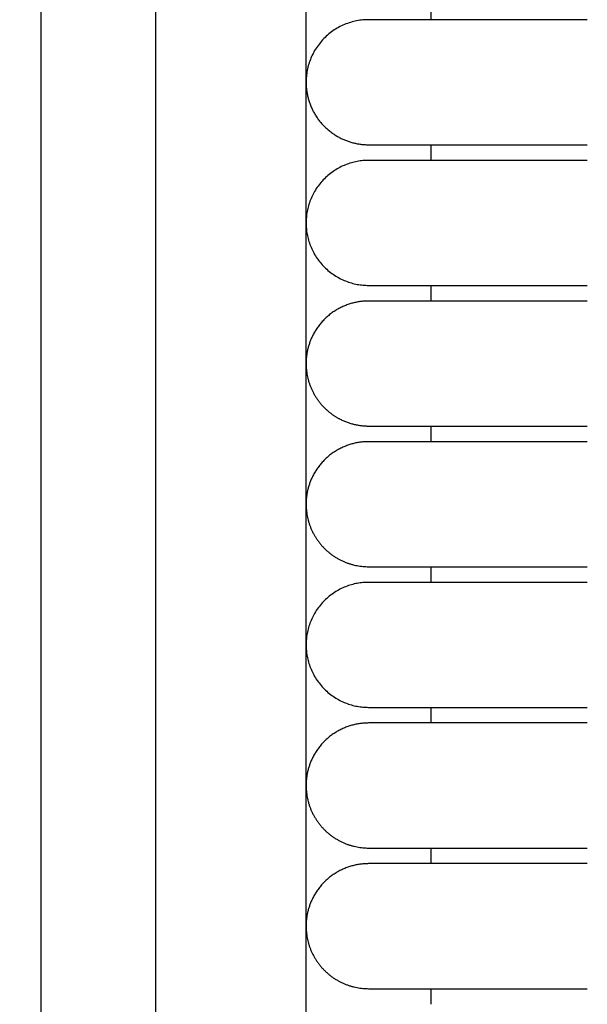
# Model space of a CAD drawing. Header units: millimetres. Extents: x -31695 to -19845, y -5614 to 7253.
# Tile 190 of 256: x -29464 to -29446, y 4950 to 4982. Entities that reach past the tile are written whole.
import ezdxf

# ---------------------------------------------------------------- set-up
doc = ezdxf.new("R2010")
doc.units = ezdxf.units.MM
doc.layers.add('2d', color=7, linetype='Continuous', true_color=0x000000)

msp = doc.modelspace()

# ---------------------------------------------------------------- linework, layer by layer
at = {"layer": '2d', "linetype": 'Continuous', "lineweight": -3}
msp.add_lwpolyline([(-29455.065, 4642.495), (-29455.065, 5407.495)], dxfattribs=at)
for points, knots in [([(-29460.52, 4624.902), (-29460.437, 4626.341), (-29460.368, 4627.78), (-29460.309, 4629.221), (-29460.245, 4630.779), (-29460.193, 4632.338), (-29460.149, 4633.897), (-29460.103, 4635.575), (-29460.065, 4637.252), (-29460.035, 4638.931), (-29460.001, 4640.756), (-29459.976, 4642.581), (-29459.956, 4644.407), (-29459.935, 4646.353), (-29459.92, 4648.299), (-29459.908, 4650.245), (-29459.896, 4652.277), (-29459.889, 4654.31), (-29459.884, 4656.342), (-29459.878, 4658.489), (-29459.876, 4660.636), (-29459.874, 4662.783), (-29459.872, 4666.01), (-29459.872, 4669.236), (-29459.872, 4672.463), (-29459.873, 4682.95), (-29459.873, 4693.438), (-29459.873, 4703.926), (-29459.873, 4715.826), (-29459.873, 4727.727), (-29459.873, 4739.627), (-29459.873, 4752.869), (-29459.873, 4766.11), (-29459.873, 4779.351), (-29459.873, 4793.947), (-29459.873, 4808.544), (-29459.873, 4823.14), (-29459.873, 4854.606), (-29459.873, 4886.071), (-29459.873, 4917.536), (-29459.873, 4950.544), (-29459.873, 4983.553), (-29459.873, 5016.561), (-29459.873, 5049.57), (-29459.873, 5082.578), (-29459.873, 5115.586), (-29459.873, 5131.318), (-29459.873, 5147.051), (-29459.873, 5162.784), (-29459.873, 5178.517), (-29459.873, 5194.251), (-29459.873, 5209.983), (-29459.873, 5217.281), (-29459.873, 5224.579), (-29459.873, 5231.877), (-29459.873, 5239.175), (-29459.873, 5246.473), (-29459.873, 5253.771), (-29459.873, 5259.091), (-29459.873, 5264.412), (-29459.873, 5269.732)], [0, 0, 0, 0, 4.32571, 4.32571, 4.32571, 9.006348, 9.006348, 9.006348, 14.041632, 14.041632, 14.041632, 19.519096, 19.519096, 19.519096, 25.35732, 25.35732, 25.35732, 31.454857, 31.454857, 31.454857, 37.895938, 37.895938, 37.895938, 47.575429, 47.575429, 47.575429, 79.038556, 79.038556, 79.038556, 114.740207, 114.740207, 114.740207, 154.464201, 154.464201, 154.464201, 198.253062, 198.253062, 198.253062, 292.648844, 292.648844, 292.648844, 391.674129, 391.674129, 391.674129, 490.698643, 490.698643, 490.698643, 537.896832, 537.896832, 537.896832, 585.096367, 585.096367, 585.096367, 606.990068, 606.990068, 606.990068, 628.884072, 628.884072, 628.884072, 644.845046, 644.845046, 644.845046, 644.845046]), ([(-29464.231, 4625.082), (-29464.148, 4626.499), (-29464.079, 4627.927), (-29464.02, 4629.346), (-29463.956, 4630.891), (-29463.904, 4632.436), (-29463.86, 4633.982), (-29463.813, 4635.649), (-29463.775, 4637.316), (-29463.744, 4638.984), (-29463.71, 4640.802), (-29463.684, 4642.619), (-29463.663, 4644.437), (-29463.641, 4646.378), (-29463.625, 4648.318), (-29463.613, 4650.259), (-29463.6, 4652.288), (-29463.592, 4654.317), (-29463.586, 4656.346), (-29463.579, 4658.491), (-29463.576, 4660.636), (-29463.574, 4662.782), (-29463.571, 4665.264), (-29463.57, 4667.746), (-29463.57, 4670.228), (-29463.569, 4670.972), (-29463.569, 4671.716), (-29463.569, 4672.46), (-29463.566, 4682.948), (-29463.563, 4693.436), (-29463.561, 4703.924), (-29463.559, 4715.824), (-29463.557, 4727.725), (-29463.555, 4739.626), (-29463.554, 4752.867), (-29463.552, 4766.109), (-29463.551, 4779.35), (-29463.55, 4793.947), (-29463.549, 4808.543), (-29463.548, 4823.14), (-29463.547, 4854.605), (-29463.546, 4886.07), (-29463.546, 4917.536), (-29463.546, 4950.544), (-29463.546, 4983.553), (-29463.546, 5016.561), (-29463.546, 5049.569), (-29463.546, 5082.578), (-29463.546, 5115.586), (-29463.546, 5131.319), (-29463.546, 5147.051), (-29463.547, 5162.784), (-29463.547, 5178.517), (-29463.548, 5194.251), (-29463.549, 5209.984), (-29463.549, 5217.282), (-29463.549, 5224.58), (-29463.55, 5231.878), (-29463.55, 5238.188), (-29463.551, 5244.497), (-29463.551, 5250.807)], [0, 0, 0, 0, 4.271346, 4.271346, 4.271346, 8.910793, 8.910793, 8.910793, 13.915218, 13.915218, 13.915218, 19.369775, 19.369775, 19.369775, 25.191998, 25.191998, 25.191998, 31.279337, 31.279337, 31.279337, 37.714779, 37.714779, 37.714779, 45.161136, 45.161136, 45.161136, 47.392834, 47.392834, 47.392834, 78.857016, 78.857016, 78.857016, 114.55941, 114.55941, 114.55941, 154.283912, 154.283912, 154.283912, 198.073133, 198.073133, 198.073133, 292.469323, 292.469323, 292.469323, 391.494727, 391.494727, 391.494727, 490.51936, 490.51936, 490.51936, 537.717708, 537.717708, 537.717708, 584.917492, 584.917492, 584.917492, 606.811354, 606.811354, 606.811354, 625.740521, 625.740521, 625.740521, 625.740521])]:
    msp.add_open_spline(points, degree=3, knots=knots, dxfattribs=at)
for points in [[(-29451.065, 4981.995), (-29451.065, 4982.245), (-29451.065, 4982.495)], [(-29451.065, 4977.495), (-29451.065, 4977.745), (-29451.065, 4977.995)], [(-29451.065, 4972.995), (-29451.065, 4973.245), (-29451.065, 4973.495)], [(-29451.065, 4968.495), (-29451.065, 4968.745), (-29451.065, 4968.995)], [(-29451.065, 4963.995), (-29451.065, 4964.245), (-29451.065, 4964.495)], [(-29451.065, 4959.495), (-29451.065, 4959.745), (-29451.065, 4959.995)], [(-29451.065, 4954.995), (-29451.065, 4955.245), (-29451.065, 4955.495)], [(-29451.065, 4950.495), (-29451.065, 4950.745), (-29451.065, 4950.995)]]:
    msp.add_open_spline(points, degree=2, dxfattribs=at)
for points, weights, knots in [([(-29453.065, 4981.995), (-29455.065, 4981.995), (-29455.065, 4979.995), (-29455.065, 4978.769), (-29453.973, 4978.213)], [1, 0.707106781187, 1, 0.797556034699, 0.874965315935], [12.566371, 12.566371, 12.566371, 15.707963, 15.707963, 17.879391, 17.879391, 17.879391]), ([(-29446.065, 4981.995), (-29448.964, 4981.995), (-29451.014, 4981.995), (-29453.065, 4981.995), (-29453.065, 4981.995)], [1, 0.853553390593, 0.853553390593, 0.853553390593, 1], [0, 0, 0, 5.79899, 5.79899, 11.59798, 11.59798, 11.59798]), ([(-29453.065, 4977.995), (-29453.065, 4977.995), (-29451.014, 4977.995), (-29448.964, 4977.995), (-29446.065, 4977.995)], [1, 0.853553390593, 0.853553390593, 0.853553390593, 1], [0, 0, 0, 5.79899, 5.79899, 11.59798, 11.59798, 11.59798]), ([(-29453.065, 4977.495), (-29455.065, 4977.495), (-29455.065, 4975.495), (-29455.065, 4973.495), (-29453.065, 4973.495)], [1, 0.707106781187, 1, 0.707106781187, 1], [6.283185, 6.283185, 6.283185, 9.424778, 9.424778, 12.566371, 12.566371, 12.566371]), ([(-29446.065, 4977.495), (-29448.964, 4977.495), (-29451.014, 4977.495), (-29453.065, 4977.495), (-29453.065, 4977.495)], [1, 0.853553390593, 0.853553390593, 0.853553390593, 1], [0, 0, 0, 5.79899, 5.79899, 11.59798, 11.59798, 11.59798]), ([(-29453.065, 4973.495), (-29453.065, 4973.495), (-29451.014, 4973.495), (-29448.964, 4973.495), (-29446.065, 4973.495)], [1, 0.853553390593, 0.853553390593, 0.853553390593, 1], [0, 0, 0, 5.79899, 5.79899, 11.59798, 11.59798, 11.59798]), ([(-29446.065, 4972.995), (-29448.964, 4972.995), (-29451.014, 4972.995), (-29453.065, 4972.995), (-29453.065, 4972.995)], [1, 0.853553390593, 0.853553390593, 0.853553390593, 1], [0, 0, 0, 5.79899, 5.79899, 11.59798, 11.59798, 11.59798]), ([(-29454.847, 4971.903), (-29455.065, 4971.475), (-29455.065, 4970.995), (-29455.065, 4970.167), (-29454.479, 4969.581), (-29454.255, 4969.357), (-29453.973, 4969.213)], [0.874965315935, 0.909550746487, 1, 0.853553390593, 0.853553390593, 0.853553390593, 0.874965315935], [2.290392, 2.290392, 2.290392, 3.313708, 3.313708, 4.970563, 4.970563, 5.604101, 5.604101, 5.604101]), ([(-29453.065, 4968.995), (-29453.065, 4968.995), (-29451.014, 4968.995), (-29448.964, 4968.995), (-29446.065, 4968.995)], [1, 0.853553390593, 0.853553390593, 0.853553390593, 1], [0, 0, 0, 5.79899, 5.79899, 11.59798, 11.59798, 11.59798]), ([(-29446.065, 4968.495), (-29448.964, 4968.495), (-29451.014, 4968.495), (-29453.065, 4968.495), (-29453.065, 4968.495)], [1, 0.853553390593, 0.853553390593, 0.853553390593, 1], [0, 0, 0, 5.79899, 5.79899, 11.59798, 11.59798, 11.59798]), ([(-29454.847, 4967.403), (-29455.065, 4966.975), (-29455.065, 4966.495), (-29455.065, 4965.667), (-29454.479, 4965.081), (-29453.893, 4964.495), (-29453.065, 4964.495)], [0.874965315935, 0.909550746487, 1, 0.853553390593, 0.853553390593, 0.853553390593, 1], [2.290392, 2.290392, 2.290392, 3.313708, 3.313708, 4.970563, 4.970563, 6.627417, 6.627417, 6.627417]), ([(-29453.065, 4964.495), (-29453.065, 4964.495), (-29451.014, 4964.495), (-29448.964, 4964.495), (-29446.065, 4964.495)], [1, 0.853553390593, 0.853553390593, 0.853553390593, 1], [0, 0, 0, 5.79899, 5.79899, 11.59798, 11.59798, 11.59798]), ([(-29453.065, 4963.995), (-29455.065, 4963.995), (-29455.065, 4961.995), (-29455.065, 4959.995), (-29453.065, 4959.995)], [1, 0.707106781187, 1, 0.707106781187, 1], [6.283185, 6.283185, 6.283185, 9.424778, 9.424778, 12.566371, 12.566371, 12.566371]), ([(-29446.065, 4963.995), (-29448.964, 4963.995), (-29451.014, 4963.995), (-29453.065, 4963.995), (-29453.065, 4963.995)], [1, 0.853553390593, 0.853553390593, 0.853553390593, 1], [0, 0, 0, 5.79899, 5.79899, 11.59798, 11.59798, 11.59798]), ([(-29453.065, 4959.995), (-29453.065, 4959.995), (-29451.014, 4959.995), (-29448.964, 4959.995), (-29446.065, 4959.995)], [1, 0.853553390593, 0.853553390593, 0.853553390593, 1], [0, 0, 0, 5.79899, 5.79899, 11.59798, 11.59798, 11.59798]), ([(-29446.065, 4959.495), (-29448.964, 4959.495), (-29451.014, 4959.495), (-29453.065, 4959.495), (-29453.065, 4959.495)], [1, 0.853553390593, 0.853553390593, 0.853553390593, 1], [0, 0, 0, 5.79899, 5.79899, 11.59798, 11.59798, 11.59798]), ([(-29454.847, 4958.403), (-29455.065, 4957.975), (-29455.065, 4957.495), (-29455.065, 4956.667), (-29454.479, 4956.081), (-29453.893, 4955.495), (-29453.065, 4955.495)], [0.874965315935, 0.909550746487, 1, 0.853553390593, 0.853553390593, 0.853553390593, 1], [2.290392, 2.290392, 2.290392, 3.313708, 3.313708, 4.970563, 4.970563, 6.627417, 6.627417, 6.627417]), ([(-29453.065, 4955.495), (-29453.065, 4955.495), (-29451.014, 4955.495), (-29448.964, 4955.495), (-29446.065, 4955.495)], [1, 0.853553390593, 0.853553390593, 0.853553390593, 1], [0, 0, 0, 5.79899, 5.79899, 11.59798, 11.59798, 11.59798]), ([(-29446.065, 4954.995), (-29448.964, 4954.995), (-29451.014, 4954.995), (-29453.065, 4954.995), (-29453.065, 4954.995)], [1, 0.853553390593, 0.853553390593, 0.853553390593, 1], [0, 0, 0, 5.79899, 5.79899, 11.59798, 11.59798, 11.59798]), ([(-29454.847, 4953.903), (-29455.065, 4953.475), (-29455.065, 4952.995), (-29455.065, 4952.167), (-29454.479, 4951.581), (-29453.893, 4950.995), (-29453.065, 4950.995)], [0.874965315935, 0.909550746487, 1, 0.853553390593, 0.853553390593, 0.853553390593, 1], [2.290392, 2.290392, 2.290392, 3.313708, 3.313708, 4.970563, 4.970563, 6.627417, 6.627417, 6.627417]), ([(-29453.065, 4950.995), (-29453.065, 4950.995), (-29451.014, 4950.995), (-29448.964, 4950.995), (-29446.065, 4950.995)], [1, 0.853553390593, 0.853553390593, 0.853553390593, 1], [0, 0, 0, 5.79899, 5.79899, 11.59798, 11.59798, 11.59798])]:
    msp.add_rational_spline(points, weights, degree=2, knots=knots, dxfattribs=at)
for points, weights in [([(-29453.973, 4978.213), (-29453.545, 4977.995), (-29453.065, 4977.995)], [0.874965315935, 0.909550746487, 1]), ([(-29453.065, 4972.995), (-29454.29, 4972.995), (-29454.847, 4971.903)], [1, 0.797556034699, 0.874965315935]), ([(-29453.973, 4969.213), (-29453.545, 4968.995), (-29453.065, 4968.995)], [0.874965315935, 0.909550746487, 1]), ([(-29453.065, 4968.495), (-29454.29, 4968.495), (-29454.847, 4967.403)], [1, 0.797556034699, 0.874965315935]), ([(-29453.065, 4959.495), (-29454.29, 4959.495), (-29454.847, 4958.403)], [1, 0.797556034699, 0.874965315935]), ([(-29453.065, 4954.995), (-29454.29, 4954.995), (-29454.847, 4953.903)], [1, 0.797556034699, 0.874965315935])]:
    msp.add_rational_spline(points, weights, degree=2, dxfattribs=at)

doc.saveas('drawing.dxf')
